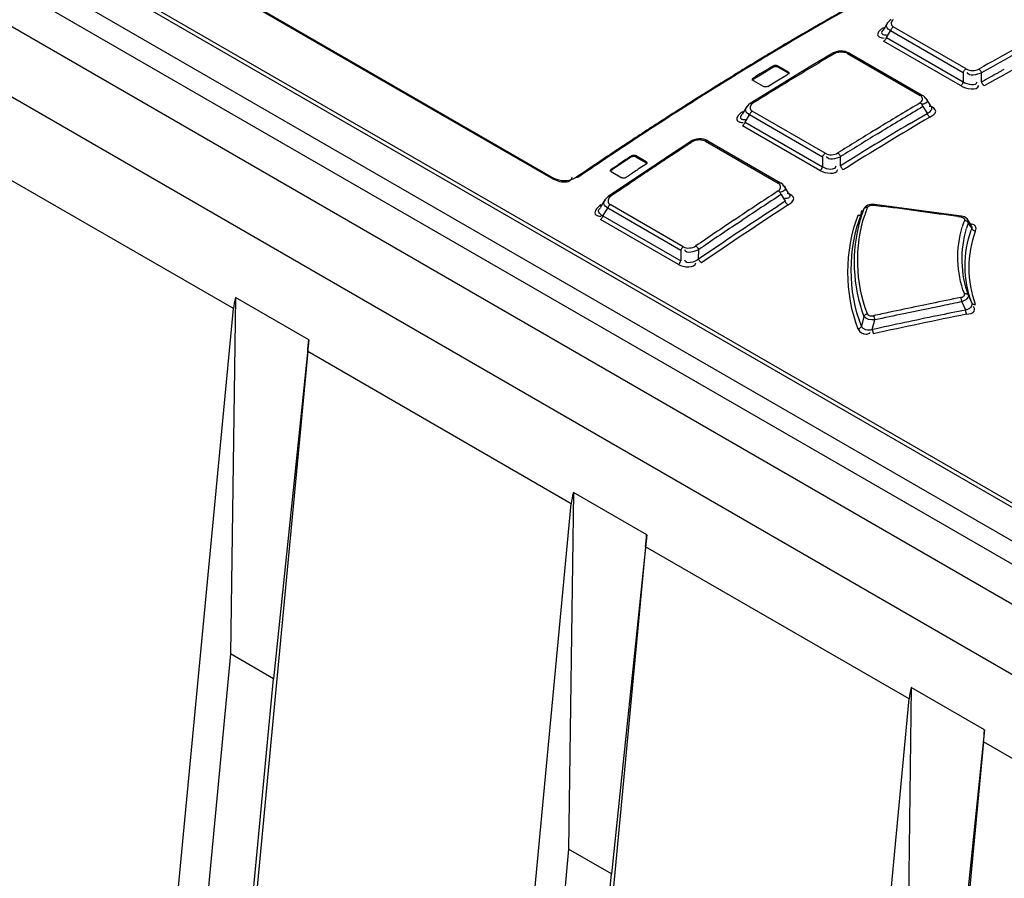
# Model space of a CAD drawing. Header units: inches. Extents: x 0 to 166, y 0 to 117.
# Tile 38 of 72: x 139.83 to 141.25, y 29.61 to 30.85. Entities that reach past the tile are written whole.
import ezdxf

# ---------------------------------------------------------------- set-up
doc = ezdxf.new("R2010")
doc.units = ezdxf.units.IN
doc.header["$LTSCALE"] = 9.105315
doc.header["$MEASUREMENT"] = 0
doc.layers.get('0').update_dxf_attribs({"linetype": 'CONTINUOUS'})

msp = doc.modelspace()

# ---------------------------------------------------------------- linework, layer by layer
at = {"color": 7, "linetype": 'CONTINUOUS'}
for p, q in [((149.0728, 25.4989), (138.9711, 31.331)), ((138.8838, 31.2806), (148.9855, 25.4484)), ((141.6203, 29.9417), (139.8484, 30.9647)), ((141.6228, 29.9463), (139.8508, 30.9693)), ((139.8043, 30.9081), (141.6279, 29.8553)), ((141.6203, 29.8931), (139.8484, 30.9161)), ((140.1007, 30.9103), (140.5991, 30.6226)), ((140.103, 30.9106), (140.6013, 30.6229)), ((141.0819, 30.8474), (141.0753, 30.837)), ((141.0749, 30.8368), (141.0736, 30.8348)), ((141.0801, 30.8263), (141.0861, 30.8359)), ((141.191, 30.7754), (141.0861, 30.8359)), ((141.0887, 30.8424), (141.0901, 30.8414)), ((141.1949, 30.7809), (141.0901, 30.8414)), ((141.0745, 30.8257), (141.077, 30.8254)), ((141.187, 30.7568), (141.0761, 30.8208)), ((141.0768, 30.83), (141.0786, 30.8299)), ((141.0786, 30.8299), (141.0805, 30.83)), ((141.0801, 30.8263), (141.191, 30.7622)), ((140.9182, 30.807), (140.9116, 30.803)), ((141.0077, 30.8056), (141.0047, 30.8045)), ((141.011, 30.8063), (141.0077, 30.8056)), ((141.0144, 30.8066), (141.011, 30.8063)), ((140.9116, 30.803), (140.9075, 30.8006)), ((141.0027, 30.8034), (140.969, 30.7834)), ((141.0047, 30.8045), (141.0027, 30.8034)), ((141.0075, 30.8039), (141.0056, 30.8031)), ((141.0094, 30.8045), (141.0075, 30.8039)), ((141.024, 30.8032), (141.1288, 30.7427)), ((141.027, 30.8035), (141.1318, 30.743)), ((140.8701, 30.7765), (140.8597, 30.7701)), ((140.878, 30.7813), (140.8701, 30.7765)), ((140.8847, 30.7868), (140.8774, 30.7824)), ((140.8854, 30.7858), (140.878, 30.7813)), ((140.8889, 30.7893), (140.8847, 30.7868)), ((140.8895, 30.7883), (140.8854, 30.7858)), ((140.9011, 30.7739), (140.9141, 30.7818)), ((140.9174, 30.7838), (140.9174, 30.7854)), ((140.9229, 30.7855), (140.9229, 30.7839)), ((140.9383, 30.7767), (140.9229, 30.7855)), ((140.9229, 30.7839), (140.9383, 30.7751)), ((140.969, 30.7834), (140.9335, 30.7619)), ((140.9383, 30.7751), (140.9383, 30.7767)), ((140.861, 30.7723), (140.859, 30.7711)), ((140.8881, 30.7661), (140.9011, 30.7739)), ((140.8881, 30.7677), (140.8881, 30.7661)), ((140.8881, 30.7644), (140.9035, 30.7555)), ((140.909, 30.7556), (140.922, 30.7635)), ((140.922, 30.7635), (140.935, 30.7713)), ((141.191, 30.7754), (141.191, 30.7622)), ((141.2172, 30.7621), (141.2172, 30.7753)), ((140.9335, 30.7619), (140.8838, 30.7312)), ((141.1302, 30.7416), (141.1288, 30.7427)), ((141.137, 30.7383), (141.1436, 30.7277)), ((140.8789, 30.7265), (140.8721, 30.7156)), ((140.8801, 30.7281), (140.8788, 30.7264)), ((140.8853, 30.721), (140.8867, 30.72)), ((140.9918, 30.6593), (140.8867, 30.72)), ((141.1338, 30.7303), (141.1319, 30.7299)), ((141.1328, 30.7266), (141.1389, 30.7169)), ((141.1439, 30.7265), (141.1419, 30.7266)), ((140.7721, 30.7166), (140.7653, 30.7122)), ((140.7741, 30.7178), (140.7721, 30.7166)), ((140.8717, 30.7154), (140.8703, 30.7131)), ((140.8751, 30.708), (140.8769, 30.7081)), ((140.8765, 30.7043), (140.8829, 30.7147)), ((140.9881, 30.6539), (140.8829, 30.7147)), ((141.1135, 30.7018), (141.1389, 30.7168)), ((140.8712, 30.7039), (140.8737, 30.7037)), ((140.9843, 30.6346), (140.8727, 30.699)), ((140.8765, 30.7043), (140.988, 30.6399)), ((141.064, 30.6931), (141.0715, 30.6977)), ((141.0675, 30.6874), (141.075, 30.692)), ((140.7113, 30.677), (140.7057, 30.6733)), ((140.7999, 30.6776), (140.798, 30.6765)), ((140.8029, 30.6788), (140.7999, 30.6776)), ((140.8028, 30.6771), (140.801, 30.6762)), ((140.8047, 30.6777), (140.8028, 30.6771)), ((140.8062, 30.6797), (140.8029, 30.6788)), ((140.8096, 30.6801), (140.8062, 30.6797)), ((140.8227, 30.6772), (140.9272, 30.6169)), ((140.7057, 30.6733), (140.7017, 30.6707)), ((140.798, 30.6765), (140.7643, 30.6544)), ((140.8195, 30.6767), (140.9239, 30.6164)), ((140.1386, 30.4353), (139.7586, 30.6547)), ((140.6733, 30.6518), (140.6717, 30.6507)), ((140.6788, 30.654), (140.6724, 30.6496)), ((140.6781, 30.655), (140.6733, 30.6518)), ((140.6821, 30.6577), (140.6781, 30.655)), ((140.6828, 30.6566), (140.6788, 30.654)), ((140.7128, 30.6542), (140.6868, 30.6368)), ((140.7643, 30.6544), (140.7111, 30.6188)), ((140.7128, 30.6542), (140.7128, 30.6558)), ((140.7183, 30.6561), (140.7183, 30.6544)), ((140.7336, 30.6472), (140.7183, 30.6561)), ((140.7183, 30.6544), (140.7336, 30.6456)), ((140.9881, 30.6539), (140.988, 30.6399)), ((141.014, 30.641), (141.014, 30.6544)), ((140.6835, 30.6363), (140.6933, 30.6428)), ((140.6835, 30.6363), (140.6835, 30.6347)), ((140.7336, 30.6438), (140.7239, 30.6373)), ((140.7336, 30.6456), (140.7336, 30.6472)), ((140.6266, 30.6231), (140.6272, 30.6249)), ((140.6835, 30.6328), (140.6988, 30.624)), ((140.7111, 30.6188), (140.6792, 30.5971)), ((140.9254, 30.6153), (140.9239, 30.6164)), ((140.9324, 30.612), (140.9387, 30.6021)), ((140.6744, 30.5923), (140.6674, 30.5809)), ((140.676, 30.5943), (140.6744, 30.5922)), ((140.9292, 30.6037), (140.9274, 30.6032)), ((140.9282, 30.5997), (140.9343, 30.5902)), ((140.9356, 30.5941), (140.9338, 30.594)), ((140.9389, 30.6009), (140.937, 30.6011)), ((140.939, 30.602), (140.9405, 30.5998)), ((140.6715, 30.5691), (140.6783, 30.5802)), ((140.7838, 30.5193), (140.6783, 30.5802)), ((140.6805, 30.5864), (140.6818, 30.5854)), ((140.7873, 30.5245), (140.6818, 30.5854)), ((140.9343, 30.5902), (140.9238, 30.5833)), ((141.0441, 30.5719), (141.0475, 30.5786)), ((141.0475, 30.5786), (141.0477, 30.5792)), ((141.0619, 30.5845), (141.0758, 30.5827)), ((141.1772, 30.5702), (141.0629, 30.5857)), ((140.6642, 30.5692), (140.6665, 30.5687)), ((140.6665, 30.5687), (140.6691, 30.5685)), ((140.7802, 30.4992), (140.668, 30.5639)), ((140.6715, 30.5691), (140.7837, 30.5043)), ((140.8607, 30.5632), (140.8686, 30.5685)), ((141.0437, 30.5723), (141.0444, 30.5711)), ((141.0441, 30.5719), (141.0443, 30.5723)), ((141.1883, 30.5687), (141.1772, 30.5702)), ((141.1832, 30.5681), (141.1873, 30.5675)), ((141.1986, 30.5617), (141.1975, 30.5635)), ((140.8644, 30.5576), (140.8723, 30.5629)), ((141.1982, 30.5586), (141.2032, 30.5509)), ((141.2029, 30.5552), (141.1986, 30.5617)), ((141.2035, 30.552), (141.2032, 30.5509)), ((140.8398, 30.5274), (140.8094, 30.5066)), ((140.7838, 30.5193), (140.7837, 30.5043)), ((140.8094, 30.5067), (140.8095, 30.5204)), ((140.1416, 30.4516), (140.1347, 29.9375)), ((140.2473, 30.3906), (140.1416, 30.4516)), ((141.2031, 30.4437), (141.1983, 30.4546)), ((141.1455, 30.4428), (141.1315, 30.4399)), ((141.189, 30.4452), (141.1942, 30.4334)), ((139.8913, 27.8244), (140.1386, 30.4353)), ((141.0476, 30.4242), (141.0441, 30.4099)), ((141.0896, 30.4311), (141.0855, 30.4302)), ((141.0598, 30.4051), (141.0633, 30.419)), ((140.2473, 30.3906), (140.1965, 29.9018)), ((140.2458, 30.3734), (139.9985, 27.7625)), ((140.6258, 30.154), (140.2458, 30.3734)), ((140.6288, 30.1703), (140.6219, 29.6562)), ((140.7345, 30.1093), (140.6288, 30.1703)), ((140.3785, 27.5431), (140.6258, 30.154)), ((140.7345, 30.1093), (140.6837, 29.6205)), ((140.733, 30.0922), (140.4857, 27.4812)), ((141.113, 29.8728), (140.733, 30.0922)), ((140.1347, 29.9375), (139.9361, 27.8404)), ((140.1965, 29.9018), (140.1347, 29.9375)), ((139.9979, 27.8046), (140.1965, 29.9018)), ((141.116, 29.889), (141.1091, 29.3749)), ((141.2216, 29.828), (141.116, 29.889)), ((140.8657, 27.2618), (141.113, 29.8728)), ((141.2216, 29.828), (141.1709, 29.3392)), ((141.2202, 29.8109), (140.9729, 27.2)), ((141.6002, 29.5915), (141.2202, 29.8109)), ((140.6219, 29.6562), (140.4232, 27.5591)), ((140.6837, 29.6205), (140.6219, 29.6562)), ((140.4851, 27.5234), (140.6837, 29.6205))]:
    msp.add_line(p, q, dxfattribs=at)
for points in [[(141.0871, 30.8522), (141.0866, 30.8518), (141.0849, 30.8507), (141.0834, 30.8493), (141.0822, 30.8478), (141.0819, 30.8474)], [(141.0901, 30.8414), (141.0895, 30.841), (141.089, 30.8406), (141.0884, 30.84), (141.0879, 30.8394), (141.0875, 30.8388), (141.087, 30.8381), (141.0867, 30.8374), (141.0864, 30.8367), (141.0861, 30.8359)], [(141.0801, 30.8263), (141.0798, 30.8255), (141.0795, 30.8248), (141.0792, 30.8241), (141.0787, 30.8234), (141.0783, 30.8228), (141.0778, 30.8222), (141.0772, 30.8217), (141.0767, 30.8212), (141.0761, 30.8208)], [(141.027, 30.8035), (141.0242, 30.8048), (141.0211, 30.8058), (141.0178, 30.8064), (141.0144, 30.8066)], [(141.0056, 30.8031), (141.0051, 30.8034), (141.0045, 30.8036), (141.004, 30.8037), (141.0035, 30.8037), (141.0031, 30.8036), (141.0027, 30.8034)], [(141.027, 30.8035), (141.0266, 30.8037), (141.0262, 30.8038), (141.0257, 30.8038), (141.0251, 30.8037), (141.0246, 30.8035), (141.024, 30.8032)], [(140.9174, 30.7854), (140.9179, 30.7857), (140.9185, 30.7859), (140.9191, 30.7861), (140.9198, 30.7861), (140.9205, 30.7862), (140.9212, 30.7861), (140.9218, 30.786), (140.9224, 30.7858), (140.9229, 30.7855)], [(140.9174, 30.7838), (140.9179, 30.7841), (140.9185, 30.7843), (140.9191, 30.7845), (140.9197, 30.7845), (140.9204, 30.7846), (140.9211, 30.7845), (140.9217, 30.7844), (140.9223, 30.7842), (140.9229, 30.7839)], [(140.9383, 30.7767), (140.9387, 30.7764), (140.939, 30.776), (140.9393, 30.7756), (140.9394, 30.7753), (140.9394, 30.775)], [(141.191, 30.7754), (141.1912, 30.7761), (141.1915, 30.7769), (141.1919, 30.7776), (141.1923, 30.7783), (141.1928, 30.7789), (141.1933, 30.7795), (141.1938, 30.78), (141.1944, 30.7805), (141.1949, 30.7809)], [(141.2133, 30.7807), (141.2138, 30.7804), (141.2144, 30.7799), (141.2149, 30.7794), (141.2154, 30.7788), (141.2159, 30.7782), (141.2163, 30.7775), (141.2167, 30.7768), (141.217, 30.776), (141.2172, 30.7753)], [(141.2411, 30.7755), (141.2421, 30.776), (141.2431, 30.7766), (141.2441, 30.7771), (141.2451, 30.7777), (141.2461, 30.7783), (141.2471, 30.7789), (141.2481, 30.7794), (141.2491, 30.78), (141.2501, 30.7805)], [(140.887, 30.766), (140.887, 30.7662), (140.8871, 30.7666), (140.8874, 30.767), (140.8877, 30.7674), (140.8881, 30.7677)], [(140.887, 30.7644), (140.887, 30.7646), (140.8871, 30.7649), (140.8873, 30.7653), (140.8877, 30.7657), (140.8881, 30.7661)], [(140.8881, 30.7644), (140.8877, 30.7647), (140.8874, 30.765), (140.8871, 30.7654), (140.887, 30.7658), (140.887, 30.766)], [(140.9383, 30.7751), (140.9387, 30.7748), (140.939, 30.7744), (140.9393, 30.7741), (140.9394, 30.7737), (140.9394, 30.7734)], [(140.9394, 30.775), (140.9394, 30.7748), (140.9393, 30.7744), (140.939, 30.7741), (140.9387, 30.7737), (140.9383, 30.7734)], [(141.187, 30.7568), (141.1876, 30.7572), (141.1882, 30.7576), (141.1887, 30.7582), (141.1892, 30.7587), (141.1897, 30.7594), (141.1901, 30.76), (141.1905, 30.7608), (141.1908, 30.7615), (141.191, 30.7622)], [(141.2172, 30.7621), (141.2174, 30.7613), (141.2177, 30.7606), (141.2181, 30.7599), (141.2185, 30.7592), (141.2189, 30.7586), (141.2194, 30.758), (141.22, 30.7574), (141.2205, 30.757), (141.2211, 30.7566)], [(140.909, 30.7556), (140.9085, 30.7554), (140.9079, 30.7551), (140.9073, 30.755), (140.9066, 30.7549), (140.9059, 30.7549), (140.9052, 30.755), (140.9046, 30.7551), (140.904, 30.7553), (140.9035, 30.7555)], [(141.1288, 30.7427), (141.1294, 30.743), (141.13, 30.7432), (141.1305, 30.7433), (141.131, 30.7433), (141.1315, 30.7432), (141.1318, 30.743)], [(141.137, 30.7382), (141.1366, 30.7387), (141.1354, 30.7403), (141.1339, 30.7416), (141.1321, 30.7428), (141.1318, 30.743)], [(140.8838, 30.7312), (140.882, 30.7299), (140.8801, 30.7281)], [(140.8867, 30.72), (140.8861, 30.7196), (140.8856, 30.7191), (140.8851, 30.7186), (140.8846, 30.718), (140.8842, 30.7174), (140.8838, 30.7168), (140.8834, 30.7161), (140.8831, 30.7154), (140.8829, 30.7147)], [(140.8838, 30.7312), (140.8842, 30.7314), (140.8846, 30.7315), (140.8851, 30.7315), (140.8857, 30.7314), (140.8862, 30.7312), (140.8868, 30.7309)], [(141.1328, 30.7266), (141.1326, 30.7273), (141.1323, 30.728), (141.1319, 30.7287), (141.1315, 30.7294), (141.131, 30.73), (141.1305, 30.7306), (141.13, 30.7311), (141.1294, 30.7316), (141.1288, 30.732)], [(141.1429, 30.7114), (141.1423, 30.7118), (141.1417, 30.7123), (141.1412, 30.7128), (141.1407, 30.7134), (141.1402, 30.714), (141.1398, 30.7147), (141.1395, 30.7154), (141.1392, 30.7161), (141.1389, 30.7169)], [(140.8743, 30.7004), (140.8738, 30.6999), (140.8733, 30.6994), (140.8727, 30.699)], [(140.8765, 30.7043), (140.8762, 30.7036), (140.876, 30.7029), (140.8756, 30.7022), (140.8752, 30.7016), (140.8748, 30.701), (140.8743, 30.7004)], [(140.8227, 30.6772), (140.8198, 30.6786), (140.8165, 30.6795), (140.8131, 30.68), (140.8096, 30.6801)], [(140.8227, 30.6772), (140.8223, 30.6774), (140.8218, 30.6774), (140.8212, 30.6774), (140.8207, 30.6773), (140.8201, 30.6771), (140.8195, 30.6767)], [(140.801, 30.6762), (140.8004, 30.6765), (140.7999, 30.6767), (140.7993, 30.6768), (140.7989, 30.6768), (140.7984, 30.6767), (140.798, 30.6765)], [(140.7128, 30.6558), (140.7133, 30.6561), (140.7139, 30.6563), (140.7145, 30.6565), (140.7152, 30.6566), (140.7159, 30.6567), (140.7166, 30.6566), (140.7172, 30.6565), (140.7178, 30.6563), (140.7183, 30.6561)], [(140.7128, 30.6542), (140.7133, 30.6545), (140.7139, 30.6547), (140.7145, 30.6549), (140.7152, 30.655), (140.7159, 30.655), (140.7165, 30.655), (140.7172, 30.6549), (140.7178, 30.6547), (140.7183, 30.6544)], [(140.9881, 30.6539), (140.9883, 30.6547), (140.9886, 30.6554), (140.9889, 30.6561), (140.9893, 30.6567), (140.9898, 30.6573), (140.9902, 30.6579), (140.9907, 30.6584), (140.9913, 30.6589), (140.9918, 30.6593)], [(141.01, 30.6598), (141.0106, 30.6595), (141.0111, 30.659), (141.0117, 30.6585), (141.0122, 30.6579), (141.0126, 30.6573), (141.0131, 30.6566), (141.0135, 30.6559), (141.0138, 30.6552), (141.014, 30.6544)], [(140.6824, 30.6345), (140.6824, 30.6347), (140.6825, 30.6351), (140.6828, 30.6356), (140.6831, 30.6359), (140.6835, 30.6363)], [(140.6824, 30.6329), (140.6824, 30.633), (140.6825, 30.6334), (140.6827, 30.6338), (140.6831, 30.6343), (140.6835, 30.6347)], [(140.6835, 30.6328), (140.6831, 30.6331), (140.6828, 30.6334), (140.6825, 30.6338), (140.6824, 30.6343), (140.6824, 30.6345)], [(140.7336, 30.6472), (140.7341, 30.6469), (140.7344, 30.6466), (140.7347, 30.6462), (140.7348, 30.6457), (140.7348, 30.6455)], [(140.7336, 30.6456), (140.7341, 30.6453), (140.7344, 30.6449), (140.7346, 30.6446), (140.7348, 30.6442), (140.7348, 30.6439)], [(140.7348, 30.6455), (140.7348, 30.6453), (140.7347, 30.6449), (140.7344, 30.6445), (140.7341, 30.6441), (140.7336, 30.6438)], [(140.9843, 30.6346), (140.9849, 30.635), (140.9854, 30.6354), (140.9859, 30.636), (140.9864, 30.6365), (140.9868, 30.6371), (140.9872, 30.6378), (140.9875, 30.6385), (140.9878, 30.6392), (140.988, 30.6399)], [(141.014, 30.641), (141.0142, 30.6403), (141.0146, 30.6396), (141.0149, 30.6389), (141.0154, 30.6382), (141.0158, 30.6376), (141.0163, 30.637), (141.0169, 30.6365), (141.0174, 30.636), (141.018, 30.6356)], [(140.6333, 30.6247), (140.6318, 30.6238), (140.629, 30.6224), (140.6258, 30.6212), (140.6223, 30.6203), (140.6187, 30.6198), (140.6151, 30.6197), (140.6115, 30.6198), (140.6081, 30.6204), (140.605, 30.6213), (140.6023, 30.6224), (140.6013, 30.6229)], [(140.7044, 30.6242), (140.7039, 30.6239), (140.7033, 30.6237), (140.7027, 30.6235), (140.702, 30.6234), (140.7013, 30.6234), (140.7006, 30.6234), (140.6999, 30.6235), (140.6993, 30.6237), (140.6988, 30.624)], [(140.9239, 30.6164), (140.9246, 30.6168), (140.9251, 30.617), (140.9257, 30.6171), (140.9262, 30.6171), (140.9267, 30.617), (140.9272, 30.6169)], [(140.9324, 30.6121), (140.9306, 30.6143), (140.9285, 30.616), (140.9272, 30.6169)], [(140.6792, 30.5971), (140.6778, 30.596), (140.676, 30.5943)], [(140.6792, 30.5971), (140.6796, 30.5973), (140.68, 30.5974), (140.6805, 30.5974), (140.681, 30.5973), (140.6816, 30.5971), (140.6822, 30.5968)], [(140.9282, 30.5997), (140.928, 30.6004), (140.9277, 30.6011), (140.9273, 30.6018), (140.9268, 30.6025), (140.9264, 30.6031), (140.9259, 30.6037), (140.9253, 30.6042), (140.9247, 30.6047), (140.9241, 30.6051)], [(140.6818, 30.5854), (140.6813, 30.585), (140.6808, 30.5845), (140.6803, 30.584), (140.6799, 30.5835), (140.6795, 30.5829), (140.6791, 30.5822), (140.6788, 30.5816), (140.6785, 30.5809), (140.6783, 30.5802)], [(140.9384, 30.5848), (140.9379, 30.5852), (140.9373, 30.5856), (140.9368, 30.5862), (140.9362, 30.5867), (140.9358, 30.5873), (140.9353, 30.588), (140.9349, 30.5887), (140.9346, 30.5894), (140.9343, 30.5902)], [(141.0527, 30.581), (141.0519, 30.581), (141.0512, 30.581), (141.0505, 30.5809), (141.0498, 30.5807), (141.0492, 30.5804), (141.0487, 30.5801), (141.0482, 30.5797), (141.0478, 30.5792), (141.0475, 30.5786)], [(141.0629, 30.5857), (141.0604, 30.5859), (141.0579, 30.5857), (141.0554, 30.5852), (141.0532, 30.5844), (141.0512, 30.5832), (141.0496, 30.5818), (141.0482, 30.5802), (141.0477, 30.5792)], [(141.0527, 30.581), (141.0531, 30.5818), (141.0538, 30.5826), (141.0546, 30.5832), (141.0556, 30.5837), (141.0567, 30.5842), (141.0579, 30.5845), (141.0592, 30.5846), (141.0605, 30.5846), (141.0619, 30.5845)], [(141.0629, 30.5857), (141.0628, 30.5857), (141.0626, 30.5856), (141.0624, 30.5853), (141.0621, 30.585), (141.0619, 30.5845)], [(140.6703, 30.5665), (140.6699, 30.5659), (140.6695, 30.5653), (140.669, 30.5648), (140.6685, 30.5643), (140.668, 30.5639)], [(140.6715, 30.5691), (140.6713, 30.5684), (140.671, 30.5678), (140.6707, 30.5671), (140.6703, 30.5665)], [(141.0425, 30.5702), (141.0419, 30.5699), (141.0412, 30.5697), (141.0405, 30.5696), (141.0397, 30.5695), (141.0389, 30.5696)], [(141.0441, 30.5719), (141.0438, 30.5714), (141.0435, 30.5709), (141.043, 30.5705), (141.0425, 30.5702)], [(141.1873, 30.5675), (141.1875, 30.568), (141.1877, 30.5683), (141.1879, 30.5685), (141.1881, 30.5687), (141.1883, 30.5687)], [(141.1873, 30.5675), (141.1886, 30.5673), (141.1897, 30.5669), (141.1907, 30.5665), (141.1915, 30.5659), (141.1921, 30.5653), (141.1926, 30.5647), (141.1928, 30.5639), (141.1928, 30.5632), (141.1927, 30.5624)], [(141.1975, 30.5635), (141.1964, 30.5648), (141.1946, 30.5663), (141.1925, 30.5675), (141.1902, 30.5683), (141.1883, 30.5687)], [(141.1982, 30.5586), (141.1979, 30.5592), (141.1975, 30.5598), (141.197, 30.5604), (141.1964, 30.5609), (141.1957, 30.5613), (141.195, 30.5617), (141.1943, 30.562), (141.1935, 30.5623), (141.1927, 30.5624)], [(141.2088, 30.547), (141.208, 30.5472), (141.2072, 30.5474), (141.2065, 30.5477), (141.2058, 30.5481), (141.2051, 30.5485), (141.2045, 30.549), (141.204, 30.5496), (141.2036, 30.5502), (141.2032, 30.5509)], [(140.7838, 30.5193), (140.784, 30.52), (140.7843, 30.5207), (140.7846, 30.5213), (140.785, 30.522), (140.7854, 30.5226), (140.7858, 30.5231), (140.7863, 30.5236), (140.7868, 30.5241), (140.7873, 30.5245)], [(140.8054, 30.5257), (140.8059, 30.5253), (140.8065, 30.5249), (140.807, 30.5244), (140.8075, 30.5238), (140.808, 30.5232), (140.8085, 30.5226), (140.8089, 30.5219), (140.8092, 30.5211), (140.8095, 30.5204)], [(140.8094, 30.5067), (140.8097, 30.506), (140.81, 30.5053), (140.8104, 30.5046), (140.8109, 30.504), (140.8113, 30.5033), (140.8119, 30.5028), (140.8124, 30.5022), (140.813, 30.5018), (140.8136, 30.5014)], [(140.7802, 30.4992), (140.7807, 30.4996), (140.7812, 30.5), (140.7817, 30.5005), (140.7821, 30.5011), (140.7825, 30.5017), (140.7829, 30.5023), (140.7832, 30.503), (140.7835, 30.5037), (140.7837, 30.5043)], [(141.1874, 30.4513), (141.1886, 30.4517), (141.1897, 30.4521), (141.1906, 30.4526), (141.1914, 30.4532), (141.1921, 30.4539), (141.1925, 30.4546), (141.1928, 30.4554), (141.1928, 30.4562), (141.1926, 30.457)], [(141.189, 30.4452), (141.1889, 30.446), (141.1887, 30.4467), (141.1886, 30.4475), (141.1884, 30.4482), (141.1882, 30.4489), (141.188, 30.4496), (141.1878, 30.4502), (141.1876, 30.4508), (141.1874, 30.4513)], [(141.1926, 30.457), (141.1934, 30.4571), (141.1942, 30.4571), (141.195, 30.457), (141.1957, 30.4568), (141.1964, 30.4565), (141.197, 30.4562), (141.1975, 30.4557), (141.198, 30.4552), (141.1983, 30.4546)], [(141.2031, 30.4437), (141.2034, 30.4432), (141.2039, 30.4427), (141.2044, 30.4422), (141.205, 30.4419), (141.2056, 30.4416), (141.2063, 30.4414), (141.2071, 30.4413), (141.208, 30.4413), (141.2088, 30.4414)], [(141.0476, 30.4242), (141.0479, 30.4248), (141.0483, 30.4254), (141.0488, 30.4259), (141.0493, 30.4264), (141.0499, 30.4268), (141.0506, 30.4272), (141.0512, 30.4275), (141.052, 30.4278), (141.0527, 30.4279)], [(141.0527, 30.4279), (141.0531, 30.4271), (141.0537, 30.4264), (141.0545, 30.4259), (141.0555, 30.4254), (141.0566, 30.425), (141.0578, 30.4248), (141.059, 30.4248), (141.0603, 30.4249), (141.0616, 30.4251)], [(141.0616, 30.4251), (141.0618, 30.4246), (141.062, 30.424), (141.0622, 30.4234), (141.0624, 30.4227), (141.0626, 30.422), (141.0628, 30.4213), (141.063, 30.4205), (141.0631, 30.4198), (141.0633, 30.419)], [(141.1958, 30.4272), (141.1956, 30.4277), (141.1954, 30.4283), (141.1952, 30.4289), (141.195, 30.4296), (141.1948, 30.4303), (141.1947, 30.431), (141.1945, 30.4318), (141.1944, 30.4326), (141.1942, 30.4334)], [(141.0391, 30.4062), (141.0399, 30.4063), (141.0406, 30.4066), (141.0413, 30.4069), (141.0419, 30.4073), (141.0425, 30.4077), (141.043, 30.4082), (141.0435, 30.4088), (141.0438, 30.4093), (141.0441, 30.4099)], [(141.0598, 30.4051), (141.06, 30.4044), (141.0601, 30.4036), (141.0603, 30.4029), (141.0605, 30.4022), (141.0607, 30.4015), (141.0609, 30.4008), (141.0611, 30.4001), (141.0613, 30.3996), (141.0615, 30.3991)]]:
    msp.add_lwpolyline(points, dxfattribs=at)
for centre, radius, start, end in [((143.5791, 26.3571), 5.1836, 119.0018, 120.8783), ((143.5827, 26.3478), 5.1946, 119.1569, 120.8596), ((143.6795, 26.4124), 4.9915, 117.8723, 119.5058), ((143.6693, 26.2047), 5.3607, 120.8698, 121.2356), ((143.7084, 26.3639), 5.0728, 118.7794, 119.4624), ((143.716, 26.3519), 5.0804, 118.7815, 119.4629), ((143.6715, 26.1979), 5.3688, 120.9868, 121.2184), ((143.7239, 26.1947), 5.3504, 120.6986, 121.0281), ((143.713, 26.213), 5.329, 120.5336, 120.6985), ((143.7017, 26.1483), 5.4269, 121.361, 121.5636), ((140.6284, 31.2453), 0.5445, 301.6475, 302.0501), ((143.7411, 26.1661), 5.3837, 121.0281, 121.1922), ((143.7636, 26.0513), 5.5407, 121.6076, 122.6683), ((143.7664, 26.044), 5.5496, 121.7523, 122.6278), ((143.7199, 26.1187), 5.4617, 121.5884, 121.7504), ((141.0559, 30.512), 0.3058, 122.5567, 123.2812), ((143.7714, 26.1162), 5.4421, 121.1925, 121.518), ((140.6492, 31.235), 0.5447, 301.6469, 302.0494), ((143.7868, 26.091), 5.4716, 121.5175, 121.8424), ((143.7789, 26.1037), 5.4567, 121.8425, 122.0057), ((143.8478, 26.1224), 5.3517, 120.534, 121.2493), ((143.8556, 26.1104), 5.3593, 120.5336, 121.2538), ((143.8457, 25.9201), 5.6967, 122.7336, 123.3812), ((143.8453, 25.9235), 5.6924, 122.6668, 123.3966), ((143.8824, 26.0609), 5.3975, 120.5016, 122.0521), ((143.9246, 25.9961), 5.4995, 121.3431, 122.0037), ((143.8931, 26.0425), 5.4255, 120.8194, 122.0504), ((143.9221, 26.0009), 5.4875, 121.3466, 122.0018), ((143.8972, 25.8419), 5.7904, 123.49441, 123.72773), ((143.8954, 25.8474), 5.7835, 123.39556, 123.74292), ((143.953, 25.8302), 5.7809, 123.19848, 123.51191), ((143.9875, 25.7776), 5.8439, 123.04411, 123.19877), ((143.941, 25.7766), 5.869, 123.85173, 124.30402), ((143.9438, 25.7751), 5.8705, 123.86669, 124.30399), ((141.7697, 29.0427), 1.9285, 123.4664, 123.6981), ((141.552, 29.3718), 1.5339, 123.3161, 123.4615), ((141.4495, 29.5277), 1.3473, 123.1509, 123.3161), ((143.9488, 25.8367), 5.7732, 123.51244, 123.66973), ((141.4678, 29.4875), 1.3896, 124.1995, 124.3614), ((142.314, 28.2266), 2.9094, 123.6981, 123.852), ((142.3352, 28.2181), 2.9067, 123.6659, 123.8199), ((143.9867, 25.7799), 5.8414, 123.66973, 123.82542), ((144.0052, 25.7519), 5.875, 123.97876, 124.28959), ((141.4889, 29.4767), 1.39, 124.1981, 124.3599), ((141.589, 29.3294), 1.5681, 124.0548, 124.1981), ((141.8021, 29.0138), 1.9489, 123.82, 124.0501), ((144.0253, 25.7222), 5.9109, 123.82542, 123.97953), ((143.9468, 25.8377), 5.7713, 124.29006, 124.44863), ((144.0567, 25.7888), 5.7453, 123.04051, 123.70391), ((144.0774, 25.7574), 5.7763, 123.0377, 123.70178), ((144.1068, 25.7091), 5.8147, 123.01675, 124.49617), ((144.0925, 25.73), 5.7961, 123.14006, 124.13765), ((141.2613, 30.4982), 0.2285, 159.3903, 163.6896), ((141.2313, 30.5107), 0.192, 159.5016, 159.9373), ((141.2307, 30.5109), 0.1913, 158.511, 159.5019), ((137.6507, 4.9539), 25.8566, 82.14789, 82.38792), ((141.2326, 30.5102), 0.1933, 159.9392, 161.9089), ((144.1655, 25.6262), 5.941, 123.79874, 124.44271), ((144.1486, 25.6508), 5.9045, 123.79551, 124.43847), ((141.316, 30.5149), 0.1322, 160.5015, 163.2291), ((141.3138, 30.5157), 0.1298, 158.9103, 160.4974), ((141.3485, 30.5042), 0.1598, 160.7497, 162.905), ((141.3501, 30.5036), 0.1615, 160.1006, 160.7524), ((141.3521, 30.4938), 0.1595, 159.0316, 159.8935), ((142.9439, 21.7274), 8.8991, 101.38414, 101.65975), ((142.9487, 21.7045), 8.9224, 101.75144, 102.02648), ((142.9458, 21.7064), 8.9136, 101.55011, 101.91693), ((142.9435, 21.7177), 8.9021, 101.36652, 101.55003), ((142.9559, 21.7148), 8.8948, 101.6927, 102.30775), ((142.9525, 21.718), 8.8847, 101.40395, 102.2891), ((142.95, 21.6981), 8.929, 102.05322, 102.20975), ((142.9489, 21.6915), 8.9289, 101.91685, 102.19172), ((142.9486, 21.7496), 8.8592, 101.42199, 101.69261)]:
    msp.add_arc(centre, radius, start, end, dxfattribs=at)
for centre, major_axis, ratio, start_param, end_param in [((140.1949, 30.4593), (0.0403, 0.0677), 0.588524, -4.267077, -4.034171), ((140.2454, 30.4301), (0.0047, 0.0882), 0.049711, -2.266274, -2.033369), ((140.6821, 30.178), (0.0403, 0.0677), 0.588524, -4.267077, -4.034171), ((140.7326, 30.1489), (0.0047, 0.0882), 0.049711, -2.266274, -2.033369), ((141.1693, 29.8968), (0.0403, 0.0677), 0.588524, -4.267077, -4.034171), ((141.2198, 29.8676), (0.0047, 0.0882), 0.049711, -2.266274, -2.033369)]:
    msp.add_ellipse(centre, major_axis=major_axis, ratio=ratio, start_param=start_param, end_param=end_param, dxfattribs=at)
for points, knots in [([(141.0901, 30.8519), (141.0885, 30.8509), (141.0859, 30.8476), (141.0875, 30.8437), (141.0887, 30.8424)], [0, 0, 0, 0, 0.511524, 1, 1, 1, 1]), ([(141.0689, 30.8342), (141.0684, 30.8335), (141.0675, 30.8319), (141.0674, 30.83), (141.0677, 30.8293)], [0, 0, 0, 0, 0.545811, 1, 1, 1, 1]), ([(141.0761, 30.8403), (141.0747, 30.8396), (141.0721, 30.8377), (141.0698, 30.8355), (141.0689, 30.8342)], [0, 0, 0, 0, 0.50813, 1, 1, 1, 1]), ([(141.0736, 30.8348), (141.0731, 30.8339), (141.0726, 30.831), (141.0755, 30.8302), (141.0768, 30.83)], [0, 0, 0, 0, 0.443498, 1, 1, 1, 1]), ([(141.0861, 30.8359), (141.0839, 30.8375), (141.0793, 30.8399), (141.0806, 30.8465), (141.0823, 30.847)], [0, 0, 0, 0, 0.60669, 1, 1, 1, 1]), ([(141.0677, 30.8293), (141.068, 30.8283), (141.0702, 30.8264), (141.0728, 30.8259), (141.0745, 30.8257)], [0, 0, 0, 0, 0.37889, 1, 1, 1, 1]), ([(141.024, 30.8032), (141.0219, 30.8043), (141.0169, 30.8052), (141.012, 30.805), (141.0094, 30.8045)], [0, 0, 0, 0, 0.471798, 1, 1, 1, 1]), ([(141.1288, 30.732), (141.1304, 30.733), (141.133, 30.7364), (141.1315, 30.7404), (141.1302, 30.7416)], [0, 0, 0, 0, 0.513062, 1, 1, 1, 1]), ([(141.1374, 30.7383), (141.1384, 30.7371), (141.1405, 30.7328), (141.1358, 30.7309), (141.1338, 30.7303)], [0, 0, 0, 0, 0.423981, 1, 1, 1, 1]), ([(140.8829, 30.7147), (140.8807, 30.7163), (140.876, 30.7189), (140.8775, 30.7253), (140.8793, 30.726)], [0, 0, 0, 0, 0.59636, 1, 1, 1, 1]), ([(140.8868, 30.7309), (140.8852, 30.7299), (140.8827, 30.7265), (140.884, 30.7223), (140.8853, 30.721)], [0, 0, 0, 0, 0.518262, 1, 1, 1, 1]), ([(141.1389, 30.7169), (141.141, 30.7178), (141.1443, 30.7196), (141.1463, 30.7243), (141.1454, 30.7257)], [0, 0, 0, 0, 0.575744, 1, 1, 1, 1]), ([(141.1429, 30.7114), (141.1463, 30.7134), (141.1556, 30.7188), (141.1472, 30.7261), (141.1439, 30.7265)], [0, 0, 0, 0, 0.545657, 1, 1, 1, 1]), ([(141.1454, 30.7257), (141.1452, 30.726), (141.1445, 30.7267), (141.1438, 30.7271), (141.1433, 30.7273)], [0, 0, 0, 0, 0.445503, 1, 1, 1, 1]), ([(140.8658, 30.7126), (140.8652, 30.7118), (140.8643, 30.7102), (140.8642, 30.7082), (140.8645, 30.7074)], [0, 0, 0, 0, 0.547224, 1, 1, 1, 1]), ([(140.8645, 30.7074), (140.8648, 30.7065), (140.8669, 30.7045), (140.8696, 30.7041), (140.8712, 30.7039)], [0, 0, 0, 0, 0.382879, 1, 1, 1, 1]), ([(140.873, 30.7194), (140.8716, 30.7185), (140.8689, 30.7165), (140.8667, 30.714), (140.8658, 30.7126)], [0, 0, 0, 0, 0.505322, 1, 1, 1, 1]), ([(140.8703, 30.7131), (140.8699, 30.7123), (140.8691, 30.7104), (140.8706, 30.7089), (140.8714, 30.7086)], [0, 0, 0, 0, 0.522758, 1, 1, 1, 1]), ([(140.8714, 30.7086), (140.8719, 30.7084), (140.8731, 30.7081), (140.8743, 30.708), (140.8751, 30.708)], [0, 0, 0, 0, 0.429791, 1, 1, 1, 1]), ([(140.8195, 30.6767), (140.8174, 30.6779), (140.8123, 30.6787), (140.8073, 30.6784), (140.8047, 30.6777)], [0, 0, 0, 0, 0.471224, 1, 1, 1, 1]), ([(140.6013, 30.6229), (140.601, 30.6231), (140.6002, 30.6232), (140.5994, 30.6228), (140.5991, 30.6226)], [0, 0, 0, 0, 0.417906, 1, 1, 1, 1]), ([(140.6195, 30.6182), (140.621, 30.6185), (140.6239, 30.6194), (140.626, 30.6218), (140.6266, 30.6231)], [0, 0, 0, 0, 0.508474, 1, 1, 1, 1]), ([(140.6333, 30.6247), (140.6335, 30.6249), (140.6343, 30.625), (140.6349, 30.6247), (140.6353, 30.6245)], [0, 0, 0, 0, 0.409124, 1, 1, 1, 1]), ([(140.9242, 30.6051), (140.9258, 30.6062), (140.9282, 30.6098), (140.9267, 30.614), (140.9254, 30.6153)], [0, 0, 0, 0, 0.512538, 1, 1, 1, 1]), ([(140.9328, 30.6122), (140.9338, 30.6109), (140.936, 30.6065), (140.9313, 30.6043), (140.9292, 30.6037)], [0, 0, 0, 0, 0.428406, 1, 1, 1, 1]), ([(140.6783, 30.5802), (140.6761, 30.5818), (140.6714, 30.5846), (140.6731, 30.591), (140.6749, 30.5917)], [0, 0, 0, 0, 0.586197, 1, 1, 1, 1]), ([(140.6822, 30.5968), (140.6805, 30.5957), (140.678, 30.5921), (140.6792, 30.5878), (140.6805, 30.5864)], [0, 0, 0, 0, 0.522504, 1, 1, 1, 1]), ([(140.9394, 30.595), (140.9389, 30.5947), (140.9376, 30.5943), (140.9364, 30.5941), (140.9356, 30.5941)], [0, 0, 0, 0, 0.433513, 1, 1, 1, 1]), ([(140.9384, 30.5848), (140.9418, 30.5871), (140.9509, 30.593), (140.9423, 30.6005), (140.9389, 30.6009)], [0, 0, 0, 0, 0.544798, 1, 1, 1, 1]), ([(140.9405, 30.5998), (140.9409, 30.599), (140.9417, 30.597), (140.9402, 30.5954), (140.9394, 30.595)], [0, 0, 0, 0, 0.512151, 1, 1, 1, 1]), ([(140.6632, 30.5802), (140.6625, 30.5794), (140.6613, 30.5779), (140.6603, 30.5761), (140.6601, 30.5752)], [0, 0, 0, 0, 0.532959, 1, 1, 1, 1]), ([(140.6686, 30.5851), (140.6676, 30.5844), (140.6657, 30.5829), (140.664, 30.5812), (140.6632, 30.5802)], [0, 0, 0, 0, 0.489708, 1, 1, 1, 1]), ([(140.6715, 30.5691), (140.6695, 30.57), (140.6662, 30.5721), (140.6646, 30.5767), (140.6655, 30.5783)], [0, 0, 0, 0, 0.551698, 1, 1, 1, 1]), ([(140.6655, 30.5783), (140.6657, 30.5787), (140.6664, 30.5795), (140.6673, 30.5801), (140.6678, 30.5804)], [0, 0, 0, 0, 0.449539, 1, 1, 1, 1]), ([(140.6601, 30.5752), (140.6597, 30.5741), (140.6597, 30.5709), (140.6627, 30.5696), (140.6642, 30.5692)], [0, 0, 0, 0, 0.436623, 1, 1, 1, 1]), ([(141.0454, 30.5767), (141.0446, 30.5762), (141.0431, 30.575), (141.0434, 30.5731), (141.0437, 30.5723)], [0, 0, 0, 0, 0.496104, 1, 1, 1, 1]), ([(141.1971, 30.5633), (141.1976, 30.5626), (141.1984, 30.5611), (141.1984, 30.5594), (141.1982, 30.5586)], [0, 0, 0, 0, 0.514487, 1, 1, 1, 1]), ([(141.2088, 30.547), (141.2095, 30.5493), (141.21, 30.5554), (141.2036, 30.5577), (141.2008, 30.5574)], [0, 0, 0, 0, 0.455945, 1, 1, 1, 1]), ([(141.2023, 30.5549), (141.2027, 30.5545), (141.2033, 30.5535), (141.2035, 30.5525), (141.2035, 30.552)], [0, 0, 0, 0, 0.547213, 1, 1, 1, 1]), ([(141.1983, 30.4546), (141.1989, 30.4529), (141.1955, 30.4481), (141.1916, 30.4461), (141.189, 30.4452)], [0, 0, 0, 0, 0.398812, 1, 1, 1, 1]), ([(141.2031, 30.4437), (141.204, 30.4416), (141.2019, 30.4359), (141.197, 30.4335), (141.1942, 30.4334)], [0, 0, 0, 0, 0.454897, 1, 1, 1, 1]), ([(141.1958, 30.4272), (141.1997, 30.4281), (141.2086, 30.4279), (141.2071, 30.4374), (141.205, 30.4384)], [0, 0, 0, 0, 0.630942, 1, 1, 1, 1]), ([(141.0391, 30.4062), (141.0411, 30.4019), (141.0486, 30.3961), (141.0552, 30.3997), (141.0568, 30.4011)], [0, 0, 0, 0, 0.688561, 1, 1, 1, 1])]:
    msp.add_open_spline(points, degree=3, knots=knots, dxfattribs=at)
for points in [[(140.9174, 30.7854), (140.9087, 30.7802), (140.8999, 30.7752), (140.8914, 30.7697)], [(141.1949, 30.7809), (141.2003, 30.7779), (141.208, 30.7778), (141.2133, 30.7807)], [(141.191, 30.7622), (141.1964, 30.7583), (141.2103, 30.7559), (141.2111, 30.7625)], [(141.2172, 30.7753), (141.211, 30.7725), (141.1988, 30.7693), (141.1968, 30.7758)], [(141.2172, 30.7621), (141.2251, 30.7666), (141.233, 30.7712), (141.2411, 30.7754)], [(141.187, 30.7568), (141.1946, 30.7524), (141.2115, 30.7486), (141.2132, 30.7572)], [(140.9918, 30.6593), (140.9971, 30.6563), (141.0049, 30.6566), (141.01, 30.6598)], [(141.014, 30.6544), (141.008, 30.6515), (140.9958, 30.6481), (140.9938, 30.6545)], [(140.9843, 30.6346), (140.9917, 30.6303), (141.0085, 30.6275), (141.01, 30.6359)], [(140.988, 30.6399), (140.9933, 30.636), (141.0072, 30.6346), (141.0077, 30.6411)], [(140.5991, 30.6226), (140.6052, 30.6193), (140.6127, 30.617), (140.6195, 30.6182)], [(141.0389, 30.5696), (141.0192, 30.5188), (141.0193, 30.4569), (141.0391, 30.4062)], [(141.0441, 30.4099), (141.0245, 30.4602), (141.0245, 30.5216), (141.0441, 30.5719)], [(141.0527, 30.4279), (141.0354, 30.4722), (141.0341, 30.5252), (141.0488, 30.5703)], [(141.042, 30.5624), (141.0291, 30.5181), (141.0313, 30.4673), (141.0476, 30.4242)], [(141.1926, 30.457), (141.1809, 30.4868), (141.1802, 30.5224), (141.1895, 30.553)], [(141.1983, 30.4546), (141.1873, 30.4849), (141.1863, 30.5204), (141.1958, 30.5511)], [(141.2031, 30.4437), (141.1907, 30.4764), (141.1904, 30.5158), (141.2024, 30.5486)], [(141.2088, 30.4414), (141.1963, 30.4743), (141.1963, 30.5141), (141.2088, 30.547)], [(140.7873, 30.5245), (140.7926, 30.5216), (140.8004, 30.5224), (140.8054, 30.5257)], [(140.8095, 30.5204), (140.8036, 30.5173), (140.7913, 30.5136), (140.7894, 30.52)], [(140.8094, 30.5067), (140.8043, 30.5023), (140.7904, 30.4985), (140.7894, 30.5051)], [(140.7802, 30.4992), (140.7875, 30.4949), (140.8043, 30.4931), (140.8055, 30.5014)], [(141.0633, 30.419), (141.0578, 30.4188), (141.0505, 30.4195), (141.0476, 30.4242)], [(141.0598, 30.4051), (141.0548, 30.4031), (141.0454, 30.4046), (141.0441, 30.4099)]]:
    msp.add_open_spline(points, degree=3, dxfattribs=at)

doc.saveas('drawing.dxf')
